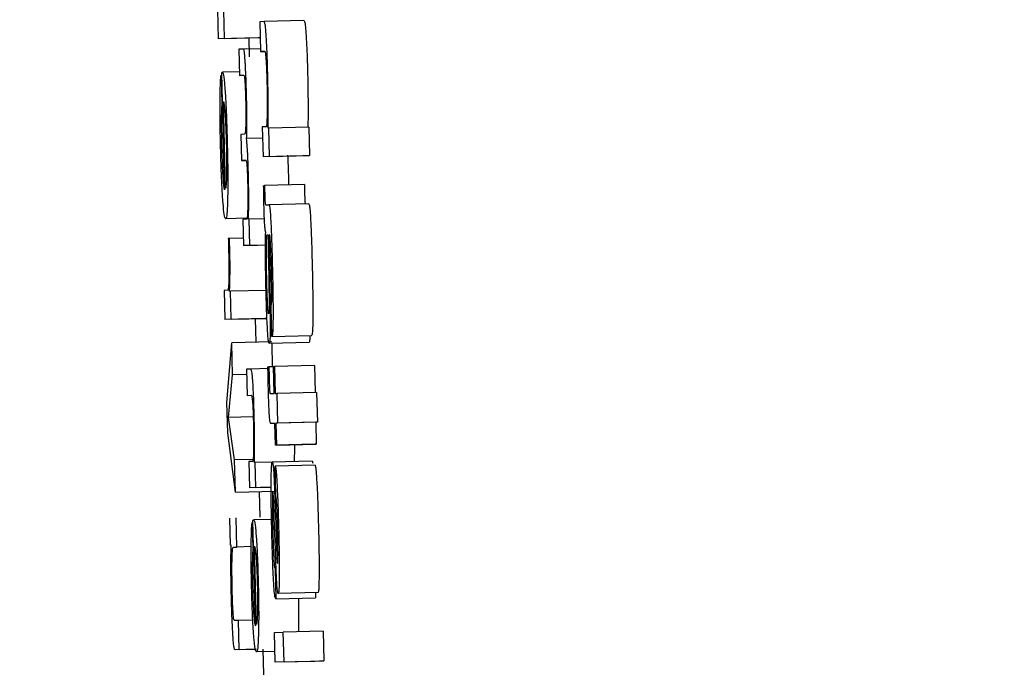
# Model space of a CAD drawing. Header units: inches. Extents: x 170 to 312, y 215 to 248.
# Tile 221 of 256: x 210.1573 to 210.1816, y 223.8058 to 223.8217. Entities that reach past the tile are written whole.
import ezdxf

# ---------------------------------------------------------------- set-up
doc = ezdxf.new("R2010")
doc.units = ezdxf.units.IN
doc.header["$LTSCALE"] = 0.25
doc.header["$MEASUREMENT"] = 0
doc.layers.add('ANNOTATIONS', color=1, linetype='Continuous')
doc.layers.add('MOTOR LH', color=7, linetype='Continuous')
doc.styles.add('ARIAL', font='arial.ttf', dxfattribs={"height": 0.09375})
doc.dimstyles.new('STANDARD$0', dxfattribs={"dimtxt": 0.09375, "dimasz": 0.09375, "dimexe": 0.03125, "dimexo": 0.046875, "dimgap": 0.09, "dimtad": 0, "dimtih": 1, "dimtoh": 1, "dimdec": 4, "dimzin": 0, "dimdsep": 46, "dimtxsty": 'ARIAL', "dimcen": 0.09, "dimadec": 0, "dimazin": 0, "dimtfac": 1, "dimtdec": 4, "dimtofl": 0, "dimtmove": 0, "dimatfit": 1, "dimfxl": 1, "dimtolj": 1, "dimtzin": 0, "dimarcsym": 0})

# ---------------------------------------------------------------- blocks, each defined once
blk = doc.blocks.new('*D162')
at = {"layer": 'ANNOTATIONS', "color": 0, "lineweight": -2, "transparency": 16777216}
for p, q in [((209.952995, 224.436735), (211.798957, 224.436735)), ((211.767707, 224.342985), (211.767707, 222.643354)), ((211.767707, 220.508863), (211.767707, 222.208494)), ((211.037182, 220.415113), (211.798957, 220.415113))]:
    blk.add_line(p, q, dxfattribs=at)
at = {"layer": 'ANNOTATIONS', "color": 0, "transparency": 16777216}
for points in [[(211.752082, 224.342985), (211.783332, 224.342985), (211.767707, 224.436735)], [(211.752082, 220.508863), (211.783332, 220.508863), (211.767707, 220.415113)]]:
    blk.add_solid(points, dxfattribs=at)
at = {"layer": 'defpoints', "color": 0, "transparency": 16777216}
for p in [(209.90612, 224.436735), (210.990307, 220.415113), (211.767707, 220.415113)]:
    blk.add_point(p, dxfattribs=at)
at = {"layer": 'ANNOTATIONS', "color": 0, "transparency": 16777216, "insert": (211.767707, 222.425924), "char_height": 0.09375, "attachment_point": 5, "style": 'ARIAL'}
blk.add_mtext('\\A1;OPENING\\PHEIGHT', dxfattribs=at)
blk = doc.blocks.new('*D163')
at = {"layer": 'ANNOTATIONS', "color": 0, "lineweight": -2, "transparency": 16777216}
for p, q in [((209.952995, 225.272719), (212.453946, 225.272719)), ((212.422696, 225.178969), (212.422696, 223.061346)), ((212.422696, 220.508863), (212.422696, 222.626486)), ((211.957527, 220.415113), (212.453946, 220.415113))]:
    blk.add_line(p, q, dxfattribs=at)
at = {"layer": 'ANNOTATIONS', "color": 0, "transparency": 16777216}
for points in [[(212.407071, 225.178969), (212.438321, 225.178969), (212.422696, 225.272719)], [(212.407071, 220.508863), (212.438321, 220.508863), (212.422696, 220.415113)]]:
    blk.add_solid(points, dxfattribs=at)
at = {"layer": 'defpoints', "color": 0, "transparency": 16777216}
for p in [(209.90612, 225.272719), (211.910652, 220.415113), (212.422696, 220.415113)]:
    blk.add_point(p, dxfattribs=at)
at = {"layer": 'ANNOTATIONS', "color": 0, "transparency": 16777216, "insert": (212.422696, 222.843916), "char_height": 0.09375, "attachment_point": 5, "style": 'ARIAL'}
blk.add_mtext('\\A1;TOTAL\\PHEIGHT', dxfattribs=at)

msp = doc.modelspace()

# ---------------------------------------------------------------- linework, layer by layer
at = {"layer": 'MOTOR LH'}
for p, q in [((210.162229, 223.821999), (210.162246, 223.82128)), ((210.162403, 223.821288), (210.162386, 223.821976)), ((210.163379, 223.821704), (210.163272, 223.821699)), ((210.163272, 223.821699), (210.16329, 223.820963)), ((210.164362, 223.821727), (210.163379, 223.821704)), ((210.16323, 223.821304), (210.162246, 223.82128)), ((210.162403, 223.821288), (210.162246, 223.82128)), ((210.162403, 223.821288), (210.163281, 223.821309)), ((210.163002, 223.821299), (210.163012, 223.820837)), ((210.163281, 223.821307), (210.16323, 223.821304)), ((210.162872, 223.821025), (210.162757, 223.821019)), ((210.162757, 223.821019), (210.162772, 223.820373)), ((210.163288, 223.821035), (210.162872, 223.821025)), ((210.16329, 223.820963), (210.163393, 223.820967)), ((210.163394, 223.820965), (210.16329, 223.820963)), ((210.162318, 223.820385), (210.162335, 223.819667)), ((210.162336, 223.820385), (210.162318, 223.820385)), ((210.162404, 223.817558), (210.162335, 223.820438)), ((210.16277, 223.820464), (210.162352, 223.820454)), ((210.162772, 223.820373), (210.162876, 223.820378)), ((210.162876, 223.820376), (210.162772, 223.820373)), ((210.162353, 223.819667), (210.162335, 223.819667)), ((210.162428, 223.817589), (210.162376, 223.819736)), ((210.163435, 223.819111), (210.163334, 223.819106)), ((210.163334, 223.819106), (210.163352, 223.818371)), ((210.163496, 223.819076), (210.163476, 223.819075)), ((210.164479, 223.819099), (210.163496, 223.819076)), ((210.163512, 223.818378), (210.163496, 223.819076)), ((210.164479, 223.819099), (210.164496, 223.818402)), ((210.162895, 223.818926), (210.162807, 223.818922)), ((210.162807, 223.818922), (210.162823, 223.818276)), ((210.163341, 223.818827), (210.162948, 223.818817)), ((210.162823, 223.818276), (210.162932, 223.818281)), ((210.164335, 223.818394), (210.163352, 223.818371)), ((210.163512, 223.818378), (210.163352, 223.818371)), ((210.163512, 223.818378), (210.164496, 223.818402)), ((210.164496, 223.818402), (210.164335, 223.818394)), ((210.162933, 223.818278), (210.162823, 223.818276)), ((210.163977, 223.817909), (210.163981, 223.817673)), ((210.163367, 223.817657), (210.163392, 223.817658)), ((210.164375, 223.817682), (210.163392, 223.817658)), ((210.163417, 223.817184), (210.163498, 223.817187)), ((210.164482, 223.817211), (210.163498, 223.817187)), ((210.162946, 223.816852), (210.162431, 223.81684)), ((210.162946, 223.816829), (210.162857, 223.816825)), ((210.162857, 223.816825), (210.162873, 223.816178)), ((210.163014, 223.816832), (210.162995, 223.816831)), ((210.163387, 223.816841), (210.163014, 223.816832)), ((210.163029, 223.816185), (210.163014, 223.816832)), ((210.162525, 223.816354), (210.162496, 223.816352)), ((210.162868, 223.816362), (210.162525, 223.816354)), ((210.163456, 223.816448), (210.163478, 223.816449)), ((210.163415, 223.816191), (210.162873, 223.816178)), ((210.163029, 223.816185), (210.162873, 223.816178)), ((210.163029, 223.816185), (210.163415, 223.816195)), ((210.163483, 223.816008), (210.163494, 223.815429)), ((210.163505, 223.816052), (210.163517, 223.815445)), ((210.162478, 223.815078), (210.162395, 223.815075)), ((210.162395, 223.815075), (210.162412, 223.814356)), ((210.162553, 223.815052), (210.162527, 223.815051)), ((210.163426, 223.815073), (210.162553, 223.815052)), ((210.162569, 223.814363), (210.162553, 223.815052)), ((210.163569, 223.813939), (210.163551, 223.814676)), ((210.163396, 223.81438), (210.162412, 223.814356)), ((210.162569, 223.814363), (210.162412, 223.814356)), ((210.162569, 223.814363), (210.163449, 223.814385)), ((210.163161, 223.814374), (210.163174, 223.813798)), ((210.163449, 223.814382), (210.163396, 223.81438)), ((210.163569, 223.813939), (210.164552, 223.813963)), ((210.162462, 223.81231), (210.162583, 223.813784)), ((210.163566, 223.813807), (210.162583, 223.813784)), ((210.162602, 223.812994), (210.162583, 223.813784)), ((210.164489, 223.813787), (210.163505, 223.813764)), ((210.163567, 223.813765), (210.163581, 223.813193)), ((210.163473, 223.81319), (210.163498, 223.813191)), ((210.163612, 223.813194), (210.163498, 223.813191)), ((210.163612, 223.813197), (210.163637, 223.813198)), ((210.163628, 223.812533), (210.163612, 223.813197)), ((210.16462, 223.813221), (210.163637, 223.813198)), ((210.163637, 223.813198), (210.163653, 223.812534)), ((210.16462, 223.813221), (210.164636, 223.812559)), ((210.162503, 223.811941), (210.162602, 223.812994)), ((210.162949, 223.813003), (210.162602, 223.812994)), ((210.163051, 223.813136), (210.162946, 223.813131)), ((210.162946, 223.813131), (210.162961, 223.812485)), ((210.163474, 223.813147), (210.163051, 223.813136)), ((210.162961, 223.812485), (210.163063, 223.812489)), ((210.16353, 223.812529), (210.163628, 223.812533)), ((210.163653, 223.812534), (210.163693, 223.812536)), ((210.164676, 223.81256), (210.163693, 223.812536)), ((210.163693, 223.812536), (210.163711, 223.8118)), ((210.164676, 223.81256), (210.164694, 223.811823)), ((210.16248, 223.811562), (210.162462, 223.81231)), ((210.163111, 223.811956), (210.162503, 223.811941)), ((210.162652, 223.810896), (210.162503, 223.811941)), ((210.163646, 223.811797), (210.163551, 223.811792)), ((210.163646, 223.811795), (210.163551, 223.811792)), ((210.163658, 223.81126), (210.163646, 223.811797)), ((210.164654, 223.811822), (210.16367, 223.811798)), ((210.163711, 223.8118), (210.16367, 223.811798)), ((210.16367, 223.811798), (210.163683, 223.811261)), ((210.164694, 223.811823), (210.163711, 223.8118)), ((210.164694, 223.811823), (210.164654, 223.811822)), ((210.164654, 223.811822), (210.164666, 223.811285)), ((210.162671, 223.810103), (210.16248, 223.811562)), ((210.164642, 223.811284), (210.163658, 223.81126)), ((210.163683, 223.811261), (210.163658, 223.81126)), ((210.163683, 223.811261), (210.164666, 223.811285)), ((210.164666, 223.811285), (210.164642, 223.811284)), ((210.163106, 223.810907), (210.162652, 223.810896)), ((210.162671, 223.810103), (210.162652, 223.810896)), ((210.163099, 223.81086), (210.163001, 223.810855)), ((210.163001, 223.810855), (210.163016, 223.810209)), ((210.163158, 223.810829), (210.163139, 223.810828)), ((210.163579, 223.810839), (210.163158, 223.810829)), ((210.163173, 223.810216), (210.163158, 223.810829)), ((210.164564, 223.810866), (210.163581, 223.810842)), ((210.164638, 223.810766), (210.163655, 223.810742)), ((210.163649, 223.810742), (210.163655, 223.810742)), ((210.163667, 223.810005), (210.163649, 223.810742)), ((210.162671, 223.810103), (210.163655, 223.810126)), ((210.163553, 223.810222), (210.163016, 223.810209)), ((210.163173, 223.810216), (210.163016, 223.810209)), ((210.163173, 223.810216), (210.163553, 223.810225)), ((210.163259, 223.810117), (210.163273, 223.809481)), ((210.163658, 223.809556), (210.163676, 223.809012)), ((210.162546, 223.808794), (210.16253, 223.809459)), ((210.162704, 223.808748), (210.162687, 223.809467)), ((210.163087, 223.809353), (210.163102, 223.808706)), ((210.163105, 223.809353), (210.163087, 223.809353)), ((210.163166, 223.806808), (210.163104, 223.809401)), ((210.163563, 223.809426), (210.163121, 223.809415)), ((210.163658, 223.808677), (210.163631, 223.809478)), ((210.16257, 223.808795), (210.162546, 223.808794)), ((210.162624, 223.808745), (210.162704, 223.808748)), ((210.16306, 223.808757), (210.162704, 223.808748)), ((210.163121, 223.808707), (210.163102, 223.808706)), ((210.16319, 223.806836), (210.163143, 223.808769)), ((210.163707, 223.808353), (210.163712, 223.808338)), ((210.163648, 223.808208), (210.163666, 223.807472)), ((210.16471, 223.807625), (210.163727, 223.807601)), ((210.164646, 223.807623), (210.164649, 223.807495)), ((210.163666, 223.807472), (210.164649, 223.807495)), ((210.162747, 223.806938), (210.162647, 223.806934)), ((210.163099, 223.806947), (210.162747, 223.806938)), ((210.162764, 223.80622), (210.162747, 223.806938)), ((210.163633, 223.806641), (210.163853, 223.806651)), ((210.163651, 223.805905), (210.163633, 223.806641)), ((210.164837, 223.806675), (210.163853, 223.806651)), ((210.163871, 223.805915), (210.163853, 223.806651)), ((210.164837, 223.806675), (210.164854, 223.805939)), ((210.163181, 223.806228), (210.162663, 223.806215)), ((210.162764, 223.80622), (210.162663, 223.806215)), ((210.162764, 223.80622), (210.163181, 223.80623)), ((210.163645, 223.806173), (210.163191, 223.806162)), ((210.163348, 223.806231), (210.16337, 223.805282)), ((210.164634, 223.805929), (210.163651, 223.805905)), ((210.163871, 223.805915), (210.163651, 223.805905)), ((210.163871, 223.805915), (210.164854, 223.805939)), ((210.164854, 223.805939), (210.164634, 223.805929))]:
    msp.add_line(p, q, dxfattribs=at)
for points, knots in [([(210.163469, 223.820368), (210.163465, 223.820536), (210.163457, 223.820826), (210.163442, 223.821208), (210.163424, 223.821482), (210.163402, 223.821676), (210.163388, 223.821693), (210.163379, 223.821704)], [0, 0, 0, 0, 0.219105, 0.377951, 0.537672, 0.720482, 1, 1, 1, 1]), ([(210.164362, 223.821727), (210.164372, 223.821716), (210.164386, 223.821698), (210.164408, 223.821494), (210.164425, 223.821224), (210.164441, 223.820842), (210.164448, 223.82056), (210.164453, 223.820392)], [0, 0, 0, 0, 0.294641, 0.4626, 0.631828, 0.780671, 1, 1, 1, 1]), ([(210.162913, 223.820709), (210.162909, 223.820768), (210.162899, 223.820906), (210.162884, 223.82101), (210.162876, 223.821021), (210.162872, 223.821025)], [0, 0, 0, 0, 0.297576, 0.706286, 1, 1, 1, 1]), ([(210.163393, 223.820967), (210.163399, 223.820961), (210.163408, 223.82095), (210.163422, 223.820827), (210.163433, 223.820662), (210.163442, 223.820437), (210.163447, 223.820275), (210.163449, 223.820183)], [0, 0, 0, 0, 0.308053, 0.481247, 0.655919, 0.80485, 1, 1, 1, 1]), ([(210.162945, 223.819886), (210.162942, 223.820022), (210.162935, 223.820275), (210.162922, 223.820551), (210.162915, 223.820672), (210.162913, 223.820709)], [0, 0, 0, 0, 0.447568, 0.8278022, 1, 1, 1, 1]), ([(210.162293, 223.819778), (210.162294, 223.819875), (210.162297, 223.820107), (210.162306, 223.820302), (210.162315, 223.820365), (210.162318, 223.820385)], [0, 0, 0, 0, 0.325054, 0.780398, 1, 1, 1, 1]), ([(210.162335, 223.820438), (210.162338, 223.820442), (210.162343, 223.820449), (210.162349, 223.820452), (210.162352, 223.820454)], [0, 0, 0, 0, 0.500001, 1, 1, 1, 1]), ([(210.162352, 223.820454), (210.162358, 223.820448), (210.162373, 223.820431), (210.162396, 223.820267), (210.162412, 223.820052), (210.162418, 223.81998)], [0, 0, 0, 0, 0.301423, 0.767443, 1, 1, 1, 1]), ([(210.162876, 223.820378), (210.162881, 223.820372), (210.16289, 223.820364), (210.162902, 223.820266), (210.16291, 223.820148), (210.162918, 223.819978), (210.162922, 223.819845), (210.162924, 223.81977)], [0, 0, 0, 0, 0.350059, 0.523129, 0.668896, 0.815055, 1, 1, 1, 1]), ([(210.16348, 223.819725), (210.163479, 223.819808), (210.163477, 223.820014), (210.163472, 223.820236), (210.163469, 223.820368)], [0, 0, 0, 0, 0.402664, 1, 1, 1, 1]), ([(210.164453, 223.820392), (210.164455, 223.820303), (210.16446, 223.820082), (210.164462, 223.819873), (210.164463, 223.819748)], [0, 0, 0, 0, 0.401426, 1, 1, 1, 1]), ([(210.163449, 223.820183), (210.163451, 223.820075), (210.163456, 223.819859), (210.163456, 223.819596), (210.163454, 223.819461), (210.163453, 223.819404)], [0, 0, 0, 0, 0.364525, 0.727527, 1, 1, 1, 1]), ([(210.162305, 223.818632), (210.162302, 223.818766), (210.162295, 223.819094), (210.162292, 223.819489), (210.162293, 223.819712), (210.162293, 223.819778)], [0, 0, 0, 0, 0.326432, 0.79831, 1, 1, 1, 1]), ([(210.162418, 223.81998), (210.162425, 223.819854), (210.162441, 223.8196), (210.162458, 223.819136), (210.162466, 223.818835), (210.16247, 223.818707)], [0, 0, 0, 0, 0.365484, 0.731543, 1, 1, 1, 1]), ([(210.162924, 223.81977), (210.162925, 223.819693), (210.162929, 223.819538), (210.162929, 223.819332), (210.162927, 223.819228), (210.162926, 223.819176)], [0, 0, 0, 0, 0.334413, 0.668534, 1, 1, 1, 1]), ([(210.162953, 223.819337), (210.162953, 223.819409), (210.162952, 223.819582), (210.162948, 223.819773), (210.162945, 223.819886)], [0, 0, 0, 0, 0.412982, 1, 1, 1, 1]), ([(210.164463, 223.819748), (210.164463, 223.819616), (210.164464, 223.819379), (210.164461, 223.819184), (210.164459, 223.819099)], [0, 0, 0, 0, 0.557546, 1, 1, 1, 1]), ([(210.162335, 223.819667), (210.162333, 223.819622), (210.162327, 223.819532), (210.162324, 223.819401), (210.162322, 223.819334)], [0, 0, 0, 0, 0.495503, 1, 1, 1, 1]), ([(210.162376, 223.819736), (210.162384, 223.819702), (210.162397, 223.819649), (210.162417, 223.819434), (210.16243, 223.819182), (210.16244, 223.818917), (210.162444, 223.818754), (210.162446, 223.818687)], [0, 0, 0, 0, 0.336425, 0.526237, 0.7178288, 0.8828992, 1, 1, 1, 1]), ([(210.163476, 223.819075), (210.163477, 223.819171), (210.16348, 223.819366), (210.16348, 223.819604), (210.16348, 223.819725)], [0, 0, 0, 0, 0.493971, 1, 1, 1, 1]), ([(210.162322, 223.819334), (210.162322, 223.819294), (210.162321, 223.819199), (210.162322, 223.819087), (210.162323, 223.819023)], [0, 0, 0, 0, 0.42604, 1, 1, 1, 1]), ([(210.162948, 223.818817), (210.162949, 223.818893), (210.162952, 223.819047), (210.162953, 223.81924), (210.162953, 223.819337)], [0, 0, 0, 0, 0.49412, 1, 1, 1, 1]), ([(210.163453, 223.819404), (210.163451, 223.819321), (210.163448, 223.81918), (210.16344, 223.819115), (210.163436, 223.819112), (210.163435, 223.819111)], [0, 0, 0, 0, 0.537306, 0.912155, 1, 1, 1, 1]), ([(210.162323, 223.819023), (210.162323, 223.81899), (210.162324, 223.818923), (210.162326, 223.818796), (210.162328, 223.818702), (210.162329, 223.818644)], [0, 0, 0, 0, 0.273572, 0.547356, 1, 1, 1, 1]), ([(210.162926, 223.819176), (210.162924, 223.819114), (210.162917, 223.818955), (210.162905, 223.818928), (210.162896, 223.818927), (210.162895, 223.818926)], [0, 0, 0, 0, 0.360913, 0.916991, 1, 1, 1, 1]), ([(210.162977, 223.818384), (210.162973, 223.818461), (210.162963, 223.818639), (210.162953, 223.818753), (210.162948, 223.818817)], [0, 0, 0, 0, 0.433566, 1, 1, 1, 1]), ([(210.162359, 223.817323), (210.162351, 223.817449), (210.162335, 223.817703), (210.162317, 223.818179), (210.162309, 223.818493), (210.162305, 223.818632)], [0, 0, 0, 0, 0.358276, 0.717013, 1, 1, 1, 1]), ([(210.162329, 223.818644), (210.162331, 223.818572), (210.162336, 223.818394), (210.162342, 223.818229), (210.162346, 223.818131)], [0, 0, 0, 0, 0.405569, 1, 1, 1, 1]), ([(210.162446, 223.818687), (210.162449, 223.818556), (210.162454, 223.818296), (210.162454, 223.818082), (210.162453, 223.817976)], [0, 0, 0, 0, 0.504724, 1, 1, 1, 1]), ([(210.16247, 223.818707), (210.162474, 223.818497), (210.162483, 223.818075), (210.162484, 223.817622), (210.16248, 223.817419), (210.162479, 223.817362)], [0, 0, 0, 0, 0.417995, 0.838646, 1, 1, 1, 1]), ([(210.162932, 223.818281), (210.162936, 223.818275), (210.162944, 223.818267), (210.162954, 223.818173), (210.162962, 223.818057), (210.162968, 223.817902), (210.162971, 223.817792), (210.162973, 223.817733)], [0, 0, 0, 0, 0.34357, 0.511483, 0.680749, 0.82759, 1, 1, 1, 1]), ([(210.162993, 223.817886), (210.162992, 223.817953), (210.162987, 223.818126), (210.162981, 223.818286), (210.162977, 223.818384)], [0, 0, 0, 0, 0.387449, 1, 1, 1, 1]), ([(210.16396, 223.818408), (210.163962, 223.818347), (210.163969, 223.81819), (210.163974, 223.818016), (210.163977, 223.817909)], [0, 0, 0, 0, 0.38743, 1, 1, 1, 1]), ([(210.162346, 223.818131), (210.162349, 223.818072), (210.162356, 223.817922), (210.162364, 223.817818), (210.162369, 223.817755)], [0, 0, 0, 0, 0.39604, 1, 1, 1, 1]), ([(210.162453, 223.817976), (210.162452, 223.817911), (210.162448, 223.817735), (210.162438, 223.817641), (210.16243, 223.817601), (210.162428, 223.817589)], [0, 0, 0, 0, 0.298281, 0.802755, 1, 1, 1, 1]), ([(210.162995, 223.816831), (210.162998, 223.816983), (210.163002, 223.817222), (210.162999, 223.81761), (210.162995, 223.81781), (210.162993, 223.817886)], [0, 0, 0, 0, 0.518895, 0.817198, 1, 1, 1, 1]), ([(210.162369, 223.817755), (210.162374, 223.817711), (210.162386, 223.817599), (210.162397, 223.817573), (210.162404, 223.817558)], [0, 0, 0, 0, 0.396585, 1, 1, 1, 1]), ([(210.162973, 223.817733), (210.162974, 223.817655), (210.162978, 223.817498), (210.162978, 223.817283), (210.162976, 223.817174), (210.162975, 223.817117)], [0, 0, 0, 0, 0.325395, 0.650479, 1, 1, 1, 1]), ([(210.163376, 223.81717), (210.163375, 223.817237), (210.163371, 223.817401), (210.163369, 223.817562), (210.163367, 223.817657)], [0, 0, 0, 0, 0.407553, 1, 1, 1, 1]), ([(210.163392, 223.817658), (210.163392, 223.817623), (210.163392, 223.817569), (210.163393, 223.817491), (210.163394, 223.817449), (210.163395, 223.817428)], [0, 0, 0, 0, 0.487154, 0.739862, 1, 1, 1, 1]), ([(210.164375, 223.817682), (210.164375, 223.817647), (210.164376, 223.817593), (210.164377, 223.817514), (210.164377, 223.817473), (210.164378, 223.817452)], [0, 0, 0, 0, 0.488047, 0.740308, 1, 1, 1, 1]), ([(210.162431, 223.81684), (210.162419, 223.816857), (210.162399, 223.816886), (210.162373, 223.817126), (210.162361, 223.817291), (210.162359, 223.817323)], [0, 0, 0, 0, 0.524364, 0.909651, 1, 1, 1, 1]), ([(210.162479, 223.817362), (210.162477, 223.817267), (210.162471, 223.817028), (210.162453, 223.816865), (210.162438, 223.816848), (210.162431, 223.81684)], [0, 0, 0, 0, 0.27648, 0.692155, 1, 1, 1, 1]), ([(210.163395, 223.817428), (210.163395, 223.817403), (210.163397, 223.817356), (210.163399, 223.817295), (210.163403, 223.817244), (210.163409, 223.81719), (210.163414, 223.817186), (210.163417, 223.817184)], [0, 0, 0, 0, 0.139665, 0.256118, 0.371746, 0.556544, 1, 1, 1, 1]), ([(210.164378, 223.817452), (210.164379, 223.817426), (210.16438, 223.817379), (210.164383, 223.817319), (210.164386, 223.817267), (210.164392, 223.817214), (210.164397, 223.81721), (210.1644, 223.817207)], [0, 0, 0, 0, 0.139699, 0.255411, 0.37164, 0.556468, 1, 1, 1, 1]), ([(210.162975, 223.817117), (210.162973, 223.81706), (210.162968, 223.816916), (210.162957, 223.816839), (210.162949, 223.816831), (210.162946, 223.816829)], [0, 0, 0, 0, 0.307091, 0.77976, 1, 1, 1, 1]), ([(210.163418, 223.816508), (210.163413, 223.816527), (210.163406, 223.816558), (210.163395, 223.816688), (210.163386, 223.816842), (210.16338, 223.817011), (210.163377, 223.81712), (210.163376, 223.81717)], [0, 0, 0, 0, 0.319039, 0.503709, 0.689627, 0.856611, 1, 1, 1, 1]), ([(210.163498, 223.817187), (210.163505, 223.817176), (210.163516, 223.817158), (210.163533, 223.816972), (210.16355, 223.816689), (210.163568, 223.816222), (210.163578, 223.815838), (210.163584, 223.815606)], [0, 0, 0, 0, 0.208141, 0.351451, 0.494834, 0.694206, 1, 1, 1, 1]), ([(210.164482, 223.817211), (210.164488, 223.8172), (210.164499, 223.817182), (210.164517, 223.816995), (210.164533, 223.816713), (210.164551, 223.816246), (210.164561, 223.815862), (210.164567, 223.81563)], [0, 0, 0, 0, 0.208195, 0.351521, 0.494942, 0.694352, 1, 1, 1, 1]), ([(210.162496, 223.816352), (210.162497, 223.816327), (210.162498, 223.816276), (210.1625, 223.816194), (210.162502, 223.816137), (210.162502, 223.816106)], [0, 0, 0, 0, 0.31026, 0.618272, 1, 1, 1, 1]), ([(210.162532, 223.816088), (210.16253, 223.816165), (210.162528, 223.816254), (210.162525, 223.816342), (210.162525, 223.816354)], [0, 0, 0, 0, 0.86435, 1, 1, 1, 1]), ([(210.163426, 223.815092), (210.163423, 223.815236), (210.163416, 223.815574), (210.163412, 223.816081), (210.163416, 223.816364), (210.163418, 223.816508)], [0, 0, 0, 0, 0.267332, 0.629753, 1, 1, 1, 1]), ([(210.163442, 223.816314), (210.163443, 223.816344), (210.163446, 223.816418), (210.163451, 223.816447), (210.163455, 223.816448), (210.163456, 223.816448)], [0, 0, 0, 0, 0.368403, 0.910278, 1, 1, 1, 1]), ([(210.163478, 223.816449), (210.163478, 223.816379), (210.163479, 223.816237), (210.163482, 223.816085), (210.163483, 223.816008)], [0, 0, 0, 0, 0.4953, 1, 1, 1, 1]), ([(210.163512, 223.816455), (210.16351, 223.81645), (210.163506, 223.816442), (210.163503, 223.81638), (210.163503, 223.81634), (210.163503, 223.816325)], [0, 0, 0, 0, 0.56124, 0.836721, 1, 1, 1, 1]), ([(210.16356, 223.815582), (210.163556, 223.815727), (210.16355, 223.815942), (210.163539, 223.816206), (210.16353, 223.816356), (210.163521, 223.816442), (210.163515, 223.81645), (210.163512, 223.816455)], [0, 0, 0, 0, 0.342623, 0.509602, 0.678318, 0.823993, 1, 1, 1, 1]), ([(210.162502, 223.816106), (210.162505, 223.81598), (210.16251, 223.815753), (210.162511, 223.81546), (210.162508, 223.815335), (210.162507, 223.815274)], [0, 0, 0, 0, 0.390478, 0.706012, 1, 1, 1, 1]), ([(210.163438, 223.815883), (210.163438, 223.815963), (210.163438, 223.816126), (210.16344, 223.816251), (210.163442, 223.816314)], [0, 0, 0, 0, 0.489474, 1, 1, 1, 1]), ([(210.163503, 223.816325), (210.163503, 223.8163), (210.163503, 223.81625), (210.163504, 223.816157), (210.163505, 223.81609), (210.163505, 223.816052)], [0, 0, 0, 0, 0.3028951, 0.6046338, 1, 1, 1, 1]), ([(210.162527, 223.815051), (210.162531, 223.815161), (210.162537, 223.815334), (210.162539, 223.815687), (210.162536, 223.815933), (210.162533, 223.816068), (210.162532, 223.816088)], [0, 0, 0, 0, 0.447499, 0.700081, 0.954772, 1, 1, 1, 1]), ([(210.163447, 223.815246), (210.163445, 223.815327), (210.16344, 223.815549), (210.163439, 223.815753), (210.163438, 223.815883)], [0, 0, 0, 0, 0.362338, 1, 1, 1, 1]), ([(210.164567, 223.81563), (210.16457, 223.815491), (210.164578, 223.815137), (210.164584, 223.814704), (210.164582, 223.814466), (210.164582, 223.814402)], [0, 0, 0, 0, 0.319359, 0.817152, 1, 1, 1, 1]), ([(210.163494, 223.815429), (210.163496, 223.815299), (210.163499, 223.815082), (210.163503, 223.814818), (210.163502, 223.814708), (210.163502, 223.814669)], [0, 0, 0, 0, 0.486909, 0.817313, 1, 1, 1, 1]), ([(210.163517, 223.815445), (210.16352, 223.81526), (210.163527, 223.814885), (210.163531, 223.814531), (210.163532, 223.814352)], [0, 0, 0, 0, 0.495775, 1, 1, 1, 1]), ([(210.163551, 223.814676), (210.163555, 223.814685), (210.163562, 223.814701), (210.163567, 223.81482), (210.163569, 223.814997), (210.163567, 223.815261), (210.163562, 223.815466), (210.16356, 223.815582)], [0, 0, 0, 0, 0.224855, 0.383696, 0.542961, 0.74193, 1, 1, 1, 1]), ([(210.163584, 223.815606), (210.163587, 223.815467), (210.163595, 223.815113), (210.1636, 223.81468), (210.163599, 223.814442), (210.163599, 223.814378)], [0, 0, 0, 0, 0.319097, 0.817378, 1, 1, 1, 1]), ([(210.162507, 223.815274), (210.162504, 223.815228), (210.162497, 223.815088), (210.162486, 223.815082), (210.162478, 223.815078)], [0, 0, 0, 0, 0.323685, 1, 1, 1, 1]), ([(210.163466, 223.814705), (210.163463, 223.814777), (210.163455, 223.814942), (210.16345, 223.815137), (210.163447, 223.815246)], [0, 0, 0, 0, 0.438035, 1, 1, 1, 1]), ([(210.163462, 223.814123), (210.163458, 223.814201), (210.163447, 223.814396), (210.163435, 223.81474), (210.163429, 223.814989), (210.163426, 223.815092)], [0, 0, 0, 0, 0.285015, 0.705514, 1, 1, 1, 1]), ([(210.163489, 223.8145), (210.163486, 223.814507), (210.16348, 223.814519), (210.163472, 223.814616), (210.163468, 223.814682), (210.163466, 223.814705)], [0, 0, 0, 0, 0.491764, 0.825083, 1, 1, 1, 1]), ([(210.163502, 223.814669), (210.163501, 223.814627), (210.163499, 223.814545), (210.163494, 223.814503), (210.16349, 223.814501), (210.163489, 223.8145)], [0, 0, 0, 0, 0.412635, 0.826401, 1, 1, 1, 1]), ([(210.164582, 223.814402), (210.164581, 223.814308), (210.164578, 223.81412), (210.164566, 223.813983), (210.164557, 223.813969), (210.164552, 223.813963)], [0, 0, 0, 0, 0.344174, 0.688315, 1, 1, 1, 1]), ([(210.163532, 223.814352), (210.163532, 223.814288), (210.163532, 223.814115), (210.163529, 223.813994), (210.163526, 223.813918)], [0, 0, 0, 0, 0.368964, 1, 1, 1, 1]), ([(210.163599, 223.814378), (210.163597, 223.814284), (210.163594, 223.814096), (210.163583, 223.81396), (210.163574, 223.813946), (210.163569, 223.813939)], [0, 0, 0, 0, 0.344174, 0.688315, 1, 1, 1, 1]), ([(210.163505, 223.813764), (210.163499, 223.813774), (210.163488, 223.813794), (210.163473, 223.813952), (210.163465, 223.81408), (210.163462, 223.814123)], [0, 0, 0, 0, 0.445833, 0.812542, 1, 1, 1, 1]), ([(210.163526, 223.813918), (210.163524, 223.813881), (210.163519, 223.813783), (210.163511, 223.813771), (210.163505, 223.813764)], [0, 0, 0, 0, 0.377362, 1, 1, 1, 1]), ([(210.16451, 223.813942), (210.164508, 223.813905), (210.164502, 223.813807), (210.164494, 223.813795), (210.164489, 223.813787)], [0, 0, 0, 0, 0.377172, 1, 1, 1, 1]), ([(210.163484, 223.812657), (210.163482, 223.812746), (210.163478, 223.812924), (210.163475, 223.813101), (210.163473, 223.81319)], [0, 0, 0, 0, 0.499259, 1, 1, 1, 1]), ([(210.163498, 223.813191), (210.163498, 223.813146), (210.1635, 223.813056), (210.163502, 223.812965), (210.163503, 223.812919)], [0, 0, 0, 0, 0.497619, 1, 1, 1, 1]), ([(210.163135, 223.811964), (210.163131, 223.812116), (210.163125, 223.812375), (210.16311, 223.812703), (210.163094, 223.81294), (210.163073, 223.813112), (210.163059, 223.813127), (210.163051, 223.813136)], [0, 0, 0, 0, 0.212798, 0.361218, 0.509822, 0.704441, 1, 1, 1, 1]), ([(210.163503, 223.812919), (210.163504, 223.812882), (210.163506, 223.812798), (210.16351, 223.812695), (210.163512, 223.812642), (210.163513, 223.812626)], [0, 0, 0, 0, 0.356691, 0.809128, 1, 1, 1, 1]), ([(210.163063, 223.812489), (210.16307, 223.812481), (210.16308, 223.812468), (210.163095, 223.812313), (210.163104, 223.81216), (210.163111, 223.811979), (210.163114, 223.81186), (210.163115, 223.811801)], [0, 0, 0, 0, 0.4132325, 0.5687803, 0.7257205, 0.865871, 1, 1, 1, 1]), ([(210.163498, 223.812212), (210.163496, 223.812283), (210.16349, 223.812427), (210.163486, 223.81258), (210.163484, 223.812657)], [0, 0, 0, 0, 0.491131, 1, 1, 1, 1]), ([(210.163513, 223.812626), (210.163514, 223.81261), (210.163517, 223.812568), (210.163523, 223.812534), (210.163527, 223.812531), (210.16353, 223.812529)], [0, 0, 0, 0, 0.191813, 0.491006, 1, 1, 1, 1]), ([(210.163517, 223.811901), (210.163513, 223.811942), (210.163507, 223.812021), (210.163501, 223.812149), (210.163498, 223.812212)], [0, 0, 0, 0, 0.514066, 1, 1, 1, 1]), ([(210.163144, 223.811399), (210.163144, 223.811474), (210.163142, 223.811654), (210.163138, 223.811849), (210.163135, 223.811964)], [0, 0, 0, 0, 0.4153503, 1, 1, 1, 1]), ([(210.163115, 223.811801), (210.163117, 223.811714), (210.16312, 223.811542), (210.163121, 223.811305), (210.163119, 223.811181), (210.163117, 223.811117)], [0, 0, 0, 0, 0.324447, 0.647791, 1, 1, 1, 1]), ([(210.163551, 223.811792), (210.163547, 223.811794), (210.163539, 223.811797), (210.163528, 223.811817), (210.16352, 223.811873), (210.163517, 223.811901)], [0, 0, 0, 0, 0.3910331, 0.6915705, 1, 1, 1, 1]), ([(210.163139, 223.810828), (210.16314, 223.810911), (210.163144, 223.81108), (210.163144, 223.811291), (210.163144, 223.811399)], [0, 0, 0, 0, 0.4937298, 1, 1, 1, 1]), ([(210.164127, 223.811272), (210.164126, 223.811197), (210.164126, 223.811041), (210.164123, 223.810917), (210.164122, 223.810851)], [0, 0, 0, 0, 0.47646, 1, 1, 1, 1]), ([(210.163117, 223.811117), (210.163115, 223.811031), (210.163111, 223.810891), (210.163102, 223.810869), (210.163099, 223.81086)], [0, 0, 0, 0, 0.611022, 1, 1, 1, 1]), ([(210.163554, 223.810396), (210.163555, 223.8105), (210.163559, 223.810708), (210.16357, 223.81083), (210.163578, 223.810839), (210.163581, 223.810842)], [0, 0, 0, 0, 0.406853, 0.816606, 1, 1, 1, 1]), ([(210.163581, 223.810842), (210.163583, 223.81084), (210.163588, 223.810837), (210.163593, 223.810806), (210.163596, 223.810789)], [0, 0, 0, 0, 0.431987, 1, 1, 1, 1]), ([(210.163596, 223.810789), (210.163602, 223.810747), (210.163611, 223.810675), (210.16362, 223.810511), (210.163624, 223.81044)], [0, 0, 0, 0, 0.566317, 1, 1, 1, 1]), ([(210.164564, 223.810866), (210.164566, 223.810864), (210.164571, 223.810861), (210.164576, 223.81083), (210.16458, 223.810812)], [0, 0, 0, 0, 0.4317909, 1, 1, 1, 1]), ([(210.164638, 223.810766), (210.164643, 223.810748), (210.164653, 223.810713), (210.164669, 223.810529), (210.164678, 223.810372), (210.164682, 223.810306)], [0, 0, 0, 0, 0.368239, 0.737151, 1, 1, 1, 1]), ([(210.163655, 223.810742), (210.16366, 223.810724), (210.16367, 223.810689), (210.163686, 223.810505), (210.163695, 223.810348), (210.163698, 223.810283)], [0, 0, 0, 0, 0.368148, 0.737102, 1, 1, 1, 1]), ([(210.163568, 223.809164), (210.163563, 223.809386), (210.163555, 223.809774), (210.163552, 223.810186), (210.163553, 223.810355), (210.163554, 223.810396)], [0, 0, 0, 0, 0.504557, 0.87931, 1, 1, 1, 1]), ([(210.163624, 223.81044), (210.163628, 223.810348), (210.163641, 223.810069), (210.163651, 223.809761), (210.163658, 223.809556)], [0, 0, 0, 0, 0.3322898, 1, 1, 1, 1]), ([(210.163698, 223.810283), (210.163703, 223.810182), (210.163716, 223.809917), (210.163729, 223.809512), (210.163737, 223.809229), (210.163739, 223.809141)], [0, 0, 0, 0, 0.296448, 0.781501, 1, 1, 1, 1]), ([(210.164682, 223.810306), (210.164687, 223.810206), (210.1647, 223.809941), (210.164713, 223.809536), (210.16472, 223.809253), (210.164722, 223.809165)], [0, 0, 0, 0, 0.296456, 0.781118, 1, 1, 1, 1]), ([(210.163595, 223.810106), (210.163592, 223.810101), (210.163588, 223.81009), (210.163584, 223.81), (210.163583, 223.809911), (210.163583, 223.809867)], [0, 0, 0, 0, 0.339214, 0.679828, 1, 1, 1, 1]), ([(210.163602, 223.810074), (210.163601, 223.810079), (210.163599, 223.810089), (210.163597, 223.810102), (210.163595, 223.810104), (210.163595, 223.810106)], [0, 0, 0, 0, 0.307055, 0.613876, 1, 1, 1, 1]), ([(210.163613, 223.809933), (210.163612, 223.809958), (210.163608, 223.810025), (210.163604, 223.810056), (210.163602, 223.810074)], [0, 0, 0, 0, 0.385869, 1, 1, 1, 1]), ([(210.163583, 223.809867), (210.163583, 223.809773), (210.163584, 223.809567), (210.163589, 223.809332), (210.163592, 223.809204)], [0, 0, 0, 0, 0.4555656, 1, 1, 1, 1]), ([(210.163631, 223.809478), (210.163628, 223.809556), (210.163623, 223.809714), (210.163616, 223.809859), (210.163613, 223.809933)], [0, 0, 0, 0, 0.495977, 1, 1, 1, 1]), ([(210.163688, 223.809841), (210.163686, 223.809868), (210.163681, 223.809929), (210.163674, 223.809974), (210.163669, 223.809995), (210.163667, 223.810005)], [0, 0, 0, 0, 0.2797505, 0.635424, 1, 1, 1, 1]), ([(210.163702, 223.809527), (210.163699, 223.809612), (210.163695, 223.809727), (210.163689, 223.809818), (210.163688, 223.809841)], [0, 0, 0, 0, 0.734204, 1, 1, 1, 1]), ([(210.16306, 223.808807), (210.163062, 223.808899), (210.163065, 223.809123), (210.163076, 223.809285), (210.163084, 223.809338), (210.163087, 223.809353)], [0, 0, 0, 0, 0.33621, 0.819917, 1, 1, 1, 1]), ([(210.163104, 223.809401), (210.163107, 223.809404), (210.163112, 223.809411), (210.163118, 223.809413), (210.163121, 223.809415)], [0, 0, 0, 0, 0.499968, 1, 1, 1, 1]), ([(210.163121, 223.809415), (210.163127, 223.809409), (210.163143, 223.809394), (210.163166, 223.809241), (210.163181, 223.809041), (210.163185, 223.808989)], [0, 0, 0, 0, 0.305644, 0.818281, 1, 1, 1, 1]), ([(210.163715, 223.809113), (210.163713, 223.809182), (210.163709, 223.809323), (210.163705, 223.809458), (210.163702, 223.809527)], [0, 0, 0, 0, 0.493975, 1, 1, 1, 1]), ([(210.163613, 223.807906), (210.163606, 223.808039), (210.16359, 223.808358), (210.163577, 223.808815), (210.16357, 223.809101), (210.163568, 223.809164)], [0, 0, 0, 0, 0.355694, 0.857743, 1, 1, 1, 1]), ([(210.163592, 223.809204), (210.163594, 223.80911), (210.1636, 223.808894), (210.163608, 223.808652), (210.163615, 223.808528), (210.163616, 223.808506)], [0, 0, 0, 0, 0.384571, 0.891244, 1, 1, 1, 1]), ([(210.163722, 223.808549), (210.163722, 223.808629), (210.163722, 223.808804), (210.163717, 223.809004), (210.163715, 223.809113)], [0, 0, 0, 0, 0.457855, 1, 1, 1, 1]), ([(210.163739, 223.809141), (210.163744, 223.808926), (210.163752, 223.808553), (210.163754, 223.808181), (210.163753, 223.808036), (210.163752, 223.808013)], [0, 0, 0, 0, 0.534365, 0.926212, 1, 1, 1, 1]), ([(210.164722, 223.809165), (210.164727, 223.80895), (210.164735, 223.808577), (210.164737, 223.808205), (210.164736, 223.808059), (210.164736, 223.808036)], [0, 0, 0, 0, 0.534375, 0.926226, 1, 1, 1, 1]), ([(210.16307, 223.807775), (210.163067, 223.807895), (210.163061, 223.808177), (210.163058, 223.808536), (210.16306, 223.808734), (210.16306, 223.808807)], [0, 0, 0, 0, 0.319614, 0.752408, 1, 1, 1, 1]), ([(210.163185, 223.808989), (210.163193, 223.808881), (210.163207, 223.808663), (210.163224, 223.808243), (210.163231, 223.807964), (210.163234, 223.807843)], [0, 0, 0, 0, 0.361652, 0.724722, 1, 1, 1, 1]), ([(210.163676, 223.809012), (210.163679, 223.808917), (210.163685, 223.808745), (210.163692, 223.808553), (210.163697, 223.808472), (210.163697, 223.808455)], [0, 0, 0, 0, 0.493648, 0.894085, 1, 1, 1, 1]), ([(210.162571, 223.807544), (210.162567, 223.807743), (210.16256, 223.808078), (210.16256, 223.808485), (210.162565, 223.808689), (210.162569, 223.808773), (210.16257, 223.808795)], [0, 0, 0, 0, 0.386177, 0.648536, 0.910679, 1, 1, 1, 1]), ([(210.16259, 223.808511), (210.162591, 223.808549), (210.162594, 223.808634), (210.162599, 223.808676), (210.162602, 223.808699)], [0, 0, 0, 0, 0.438262, 1, 1, 1, 1]), ([(210.162602, 223.808699), (210.162605, 223.808714), (210.162612, 223.808743), (210.16262, 223.808744), (210.162624, 223.808745)], [0, 0, 0, 0, 0.496805, 1, 1, 1, 1]), ([(210.163102, 223.808706), (210.1631, 223.808666), (210.163094, 223.808586), (210.16309, 223.808467), (210.163089, 223.808407)], [0, 0, 0, 0, 0.496226, 1, 1, 1, 1]), ([(210.163143, 223.808769), (210.163154, 223.808728), (210.163169, 223.808672), (210.163189, 223.808411), (210.1632, 223.808181), (210.163207, 223.807973), (210.16321, 223.807858), (210.163211, 223.807825)], [0, 0, 0, 0, 0.451323, 0.619253, 0.788394, 0.94029, 1, 1, 1, 1]), ([(210.163685, 223.80799), (210.163681, 223.80808), (210.163671, 223.808297), (210.163663, 223.808536), (210.163658, 223.808677)], [0, 0, 0, 0, 0.413809, 1, 1, 1, 1]), ([(210.162592, 223.807695), (210.16259, 223.807801), (210.162586, 223.808012), (210.162585, 223.808302), (210.162588, 223.80844), (210.16259, 223.808511)], [0, 0, 0, 0, 0.327234, 0.655223, 1, 1, 1, 1]), ([(210.163089, 223.808407), (210.163088, 223.808366), (210.163087, 223.808281), (210.163088, 223.808179), (210.163088, 223.808127)], [0, 0, 0, 0, 0.489921, 1, 1, 1, 1]), ([(210.163616, 223.808506), (210.163619, 223.808453), (210.163626, 223.808333), (210.163637, 223.808243), (210.163645, 223.808219), (210.163648, 223.808208)], [0, 0, 0, 0, 0.294177, 0.667535, 1, 1, 1, 1]), ([(210.163697, 223.808455), (210.163699, 223.808436), (210.163702, 223.808386), (210.163705, 223.808366), (210.163707, 223.808353)], [0, 0, 0, 0, 0.3889377, 1, 1, 1, 1]), ([(210.163712, 223.808338), (210.163714, 223.808342), (210.163718, 223.808351), (210.163721, 223.80843), (210.163722, 223.80851), (210.163722, 223.808549)], [0, 0, 0, 0, 0.33185, 0.664822, 1, 1, 1, 1]), ([(210.163088, 223.808127), (210.163088, 223.808097), (210.163089, 223.808037), (210.163091, 223.807923), (210.163093, 223.807839), (210.163094, 223.807786)], [0, 0, 0, 0, 0.273123, 0.544547, 1, 1, 1, 1]), ([(210.163234, 223.807843), (210.163238, 223.807668), (210.163245, 223.807318), (210.163246, 223.806902), (210.163242, 223.806708), (210.163241, 223.806632)], [0, 0, 0, 0, 0.377578, 0.756758, 1, 1, 1, 1]), ([(210.163666, 223.807472), (210.163657, 223.807487), (210.163644, 223.807512), (210.163625, 223.807716), (210.163616, 223.807861), (210.163613, 223.807906)], [0, 0, 0, 0, 0.499461, 0.841072, 1, 1, 1, 1]), ([(210.163711, 223.807657), (210.163706, 223.807695), (210.163697, 223.807766), (210.163689, 223.807918), (210.163685, 223.80799)], [0, 0, 0, 0, 0.53162, 1, 1, 1, 1]), ([(210.163752, 223.808013), (210.163751, 223.807922), (210.163748, 223.807741), (210.163738, 223.807618), (210.16373, 223.807606), (210.163727, 223.807601)], [0, 0, 0, 0, 0.36941, 0.739765, 1, 1, 1, 1]), ([(210.164736, 223.808036), (210.164734, 223.807946), (210.164732, 223.807765), (210.164722, 223.807641), (210.164713, 223.80763), (210.16471, 223.807625)], [0, 0, 0, 0, 0.369161, 0.739758, 1, 1, 1, 1]), ([(210.162614, 223.807127), (210.162611, 223.80718), (210.162604, 223.807287), (210.162597, 223.80749), (210.162594, 223.807627), (210.162592, 223.807695)], [0, 0, 0, 0, 0.336294, 0.670944, 1, 1, 1, 1]), ([(210.16312, 223.806597), (210.163113, 223.806705), (210.163098, 223.806923), (210.163081, 223.807354), (210.163073, 223.807644), (210.16307, 223.807775)], [0, 0, 0, 0, 0.355134, 0.71149, 1, 1, 1, 1]), ([(210.163094, 223.807786), (210.163096, 223.807719), (210.1631, 223.807557), (210.163106, 223.80741), (210.16311, 223.807324)], [0, 0, 0, 0, 0.415661, 1, 1, 1, 1]), ([(210.163211, 223.807825), (210.163213, 223.807717), (210.163217, 223.807501), (210.163218, 223.807291), (210.163216, 223.807199), (210.163216, 223.807185)], [0, 0, 0, 0, 0.457281, 0.918661, 1, 1, 1, 1]), ([(210.163727, 223.807601), (210.163725, 223.807603), (210.16372, 223.807606), (210.163714, 223.807639), (210.163711, 223.807657)], [0, 0, 0, 0, 0.4441981, 1, 1, 1, 1]), ([(210.162608, 223.806568), (210.162603, 223.806675), (210.162591, 223.806887), (210.162579, 223.807239), (210.162574, 223.807458), (210.162571, 223.807544)], [0, 0, 0, 0, 0.378621, 0.75595, 1, 1, 1, 1]), ([(210.164224, 223.807485), (210.164225, 223.80744), (210.164229, 223.807221), (210.164229, 223.806926), (210.164226, 223.806732), (210.164224, 223.806656)], [0, 0, 0, 0, 0.136751, 0.662662, 1, 1, 1, 1]), ([(210.162647, 223.806934), (210.162641, 223.806939), (210.162631, 223.806947), (210.16262, 223.807044), (210.162615, 223.807108), (210.162614, 223.807127)], [0, 0, 0, 0, 0.611357, 0.886938, 1, 1, 1, 1]), ([(210.16311, 223.807324), (210.163112, 223.807266), (210.163119, 223.807129), (210.163127, 223.807038), (210.163131, 223.806986)], [0, 0, 0, 0, 0.423563, 1, 1, 1, 1]), ([(210.163216, 223.807185), (210.163215, 223.807131), (210.163211, 223.806974), (210.163201, 223.806887), (210.163192, 223.806848), (210.16319, 223.806836)], [0, 0, 0, 0, 0.261204, 0.769948, 1, 1, 1, 1]), ([(210.163131, 223.806986), (210.163136, 223.806945), (210.163148, 223.806844), (210.163159, 223.806822), (210.163166, 223.806808)], [0, 0, 0, 0, 0.4008628, 1, 1, 1, 1]), ([(210.163241, 223.806632), (210.163238, 223.806548), (210.163231, 223.806322), (210.163213, 223.806183), (210.163197, 223.806168), (210.163191, 223.806162)], [0, 0, 0, 0, 0.2662296, 0.7120744, 1, 1, 1, 1]), ([(210.162663, 223.806215), (210.162655, 223.806223), (210.162642, 223.806236), (210.162623, 223.806364), (210.162613, 223.806508), (210.162608, 223.806568)], [0, 0, 0, 0, 0.470117, 0.777276, 1, 1, 1, 1]), ([(210.163191, 223.806162), (210.163184, 223.806169), (210.163165, 223.806186), (210.16314, 223.806343), (210.163124, 223.806552), (210.16312, 223.806597)], [0, 0, 0, 0, 0.338037, 0.857299, 1, 1, 1, 1])]:
    msp.add_open_spline(points, degree=3, knots=knots, dxfattribs=at)

# ---------------------------------------------------------------- dimensions: what is measured, and where the dimension line sits
at = {"layer": 'ANNOTATIONS'}
for base, p1, p2, text, picture, middle in [((212.422696, 220.415113), (209.90612, 225.272719), (211.910652, 220.415113), 'TOTAL\\PHEIGHT', '*D163', (212.422696, 222.843916)), ((211.767707, 220.415113), (209.90612, 224.436735), (210.990307, 220.415113), 'OPENING\\PHEIGHT', '*D162', (211.767707, 222.425924))]:
    dim = msp.add_linear_dim(base=base, p1=p1, p2=p2, angle=90, text=text, dimstyle='STANDARD$0', dxfattribs=at)
    dim.commit()
    dim.dimension.update_dxf_attribs({"geometry": picture, "text_midpoint": middle})

doc.saveas('drawing.dxf')
